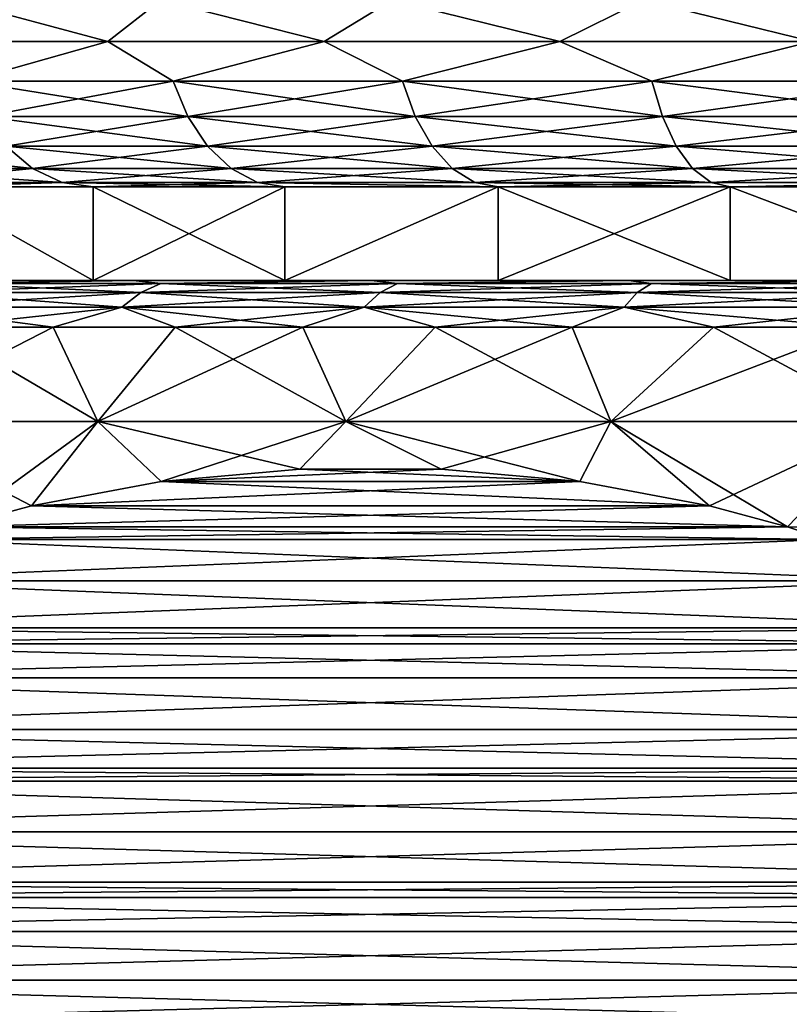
# Model space of a CAD drawing. Header units: metres. Extents: x -109 to 109, y -314 to 82.
# Tile 64 of 191: x -86.02 to -81.91, y 46.63 to 51.89. Entities that reach past the tile are written whole.
import ezdxf

# ---------------------------------------------------------------- set-up
doc = ezdxf.new("R2010")
doc.units = ezdxf.units.M
doc.layers.add('solid_504261_XXX', color=7, linetype='CONTINUOUS')

msp = doc.modelspace()

# ---------------------------------------------------------------- linework, layer by layer
at = {"layer": 'solid_504261_XXX'}
for points in [[(-86.586868, 51.777477, 192.887115), (-85.551437, 51.777477, 193.984619), (-86.378128, 52, 193.167603)], [(-85.551437, 51.777477, 175.109375), (-86.586868, 51.777477, 176.206879), (-86.378128, 52, 175.926392)], [(-85.551437, 51.777477, 193.984619), (-85.268082, 52, 194.277649), (-86.378128, 52, 193.167603)], [(-85.551437, 51.777477, 175.109375), (-86.378128, 52, 175.926392), (-85.268082, 52, 174.816345)], [(-85.551437, 51.777477, 193.984619), (-84.395592, 51.777477, 194.954483), (-85.268082, 52, 194.277649)], [(-84.395592, 51.777477, 174.139511), (-85.551437, 51.777477, 175.109375), (-85.268082, 52, 174.816345)], [(-84.395592, 51.777477, 194.954483), (-84.032333, 52, 195.245789), (-85.268082, 52, 194.277649)], [(-84.395592, 51.777477, 174.139511), (-85.268082, 52, 174.816345), (-84.032333, 52, 173.848206)], [(-84.395592, 51.777477, 194.954483), (-83.134964, 51.777477, 195.783615), (-84.032333, 52, 195.245789)], [(-83.134964, 51.777477, 173.310379), (-84.395592, 51.777477, 174.139511), (-84.032333, 52, 173.848206)], [(-83.134964, 51.777477, 195.783615), (-82.688896, 52, 196.057938), (-84.032333, 52, 195.245789)], [(-83.134964, 51.777477, 173.310379), (-84.032333, 52, 173.848206), (-82.688896, 52, 173.036072)], [(-83.134964, 51.777477, 195.783615), (-81.786606, 51.777477, 196.460785), (-82.688896, 52, 196.057938)], [(-81.786606, 51.777477, 172.633209), (-83.134964, 51.777477, 173.310379), (-82.688896, 52, 173.036072)], [(-81.786606, 51.777477, 196.460785), (-81.257355, 52, 196.702209), (-82.688896, 52, 196.057938)], [(-81.786606, 51.777477, 172.633209), (-82.688896, 52, 173.036072), (-81.257355, 52, 172.391785)], [(-86.30394, 51.565914, 175.992142), (-86.586868, 51.777477, 176.206879), (-85.551437, 51.777477, 175.109375)], [(-86.30394, 51.565914, 193.101868), (-85.551437, 51.777477, 193.984619), (-86.586868, 51.777477, 192.887115)], [(-85.202362, 51.565914, 174.890564), (-86.30394, 51.565914, 175.992142), (-85.551437, 51.777477, 175.109375)], [(-86.30394, 51.565914, 193.101868), (-85.202362, 51.565914, 194.203445), (-85.551437, 51.777477, 193.984619)], [(-85.202362, 51.565914, 174.890564), (-85.551437, 51.777477, 175.109375), (-84.395592, 51.777477, 174.139511)], [(-85.202362, 51.565914, 194.203445), (-84.395592, 51.777477, 194.954483), (-85.551437, 51.777477, 193.984619)], [(-83.976028, 51.565914, 173.929794), (-85.202362, 51.565914, 174.890564), (-84.395592, 51.777477, 174.139511)], [(-85.202362, 51.565914, 194.203445), (-83.976028, 51.565914, 195.164215), (-84.395592, 51.777477, 194.954483)], [(-83.976028, 51.565914, 173.929794), (-84.395592, 51.777477, 174.139511), (-83.134964, 51.777477, 173.310379)], [(-83.976028, 51.565914, 195.164215), (-83.134964, 51.777477, 195.783615), (-84.395592, 51.777477, 194.954483)], [(-82.642838, 51.565914, 173.12384), (-83.976028, 51.565914, 173.929794), (-83.134964, 51.777477, 173.310379)], [(-83.976028, 51.565914, 195.164215), (-82.642838, 51.565914, 195.970154), (-83.134964, 51.777477, 195.783615)], [(-82.642838, 51.565914, 173.12384), (-83.134964, 51.777477, 173.310379), (-81.786606, 51.777477, 172.633209)], [(-82.642838, 51.565914, 195.970154), (-81.786606, 51.777477, 196.460785), (-83.134964, 51.777477, 195.783615)], [(-81.222214, 51.565914, 172.484482), (-82.642838, 51.565914, 173.12384), (-81.786606, 51.777477, 172.633209)], [(-82.642838, 51.565914, 195.970154), (-81.222214, 51.565914, 196.609528), (-81.786606, 51.777477, 196.460785)], [(-86.21463, 51.37616, 176.071259), (-86.30394, 51.565914, 175.992142), (-85.202362, 51.565914, 174.890564)], [(-85.123238, 51.37616, 194.114136), (-85.202362, 51.565914, 194.203445), (-86.30394, 51.565914, 193.101868)], [(-86.21463, 51.37616, 193.022736), (-85.123238, 51.37616, 194.114136), (-86.30394, 51.565914, 193.101868)], [(-85.123238, 51.37616, 174.979874), (-86.21463, 51.37616, 176.071259), (-85.202362, 51.565914, 174.890564)], [(-85.123238, 51.37616, 174.979874), (-85.202362, 51.565914, 174.890564), (-83.976028, 51.565914, 173.929794)], [(-83.908249, 51.37616, 195.06601), (-83.976028, 51.565914, 195.164215), (-85.202362, 51.565914, 194.203445)], [(-85.123238, 51.37616, 194.114136), (-83.908249, 51.37616, 195.06601), (-85.202362, 51.565914, 194.203445)], [(-83.908249, 51.37616, 174.027985), (-85.123238, 51.37616, 174.979874), (-83.976028, 51.565914, 173.929794)], [(-83.908249, 51.37616, 174.027985), (-83.976028, 51.565914, 173.929794), (-82.642838, 51.565914, 173.12384)], [(-82.587379, 51.37616, 195.864502), (-82.642838, 51.565914, 195.970154), (-83.976028, 51.565914, 195.164215)], [(-83.908249, 51.37616, 195.06601), (-82.587379, 51.37616, 195.864502), (-83.976028, 51.565914, 195.164215)], [(-82.587379, 51.37616, 173.229492), (-83.908249, 51.37616, 174.027985), (-82.642838, 51.565914, 173.12384)], [(-82.587379, 51.37616, 173.229492), (-82.642838, 51.565914, 173.12384), (-81.222214, 51.565914, 172.484482)], [(-81.179901, 51.37616, 196.497955), (-81.222214, 51.565914, 196.609528), (-82.642838, 51.565914, 195.970154)], [(-82.587379, 51.37616, 195.864502), (-81.179901, 51.37616, 196.497955), (-82.642838, 51.565914, 195.970154)], [(-81.179901, 51.37616, 172.596039), (-82.587379, 51.37616, 173.229492), (-81.222214, 51.565914, 172.484482)], [(-86.095924, 51.217751, 176.176422), (-86.21463, 51.37616, 176.071259), (-85.123238, 51.37616, 174.979874)], [(-85.018074, 51.217751, 193.995422), (-85.123238, 51.37616, 194.114136), (-86.21463, 51.37616, 193.022736)], [(-86.095924, 51.217751, 192.917572), (-85.018074, 51.217751, 193.995422), (-86.21463, 51.37616, 193.022736)], [(-85.018074, 51.217751, 175.098572), (-86.095924, 51.217751, 176.176422), (-85.123238, 51.37616, 174.979874)], [(-85.018074, 51.217751, 175.098572), (-85.123238, 51.37616, 174.979874), (-83.908249, 51.37616, 174.027985)], [(-83.818161, 51.217751, 194.935501), (-83.908249, 51.37616, 195.06601), (-85.123238, 51.37616, 194.114136)], [(-85.018074, 51.217751, 193.995422), (-83.818161, 51.217751, 194.935501), (-85.123238, 51.37616, 194.114136)], [(-83.818161, 51.217751, 174.158508), (-85.018074, 51.217751, 175.098572), (-83.908249, 51.37616, 174.027985)], [(-83.818161, 51.217751, 174.158508), (-83.908249, 51.37616, 174.027985), (-82.587379, 51.37616, 173.229492)], [(-82.513687, 51.217751, 195.724075), (-82.587379, 51.37616, 195.864502), (-83.908249, 51.37616, 195.06601)], [(-83.818161, 51.217751, 194.935501), (-82.513687, 51.217751, 195.724075), (-83.908249, 51.37616, 195.06601)], [(-82.513687, 51.217751, 173.369919), (-83.818161, 51.217751, 174.158508), (-82.587379, 51.37616, 173.229492)], [(-82.513687, 51.217751, 173.369919), (-82.587379, 51.37616, 173.229492), (-81.179901, 51.37616, 172.596039)], [(-81.123665, 51.217751, 196.34967), (-81.179901, 51.37616, 196.497955), (-82.587379, 51.37616, 195.864502)], [(-82.513687, 51.217751, 195.724075), (-81.123665, 51.217751, 196.34967), (-82.587379, 51.37616, 195.864502)], [(-81.123665, 51.217751, 172.744324), (-82.513687, 51.217751, 173.369919), (-81.179901, 51.37616, 172.596039)], [(-85.953789, 51.09864, 192.791656), (-86.095924, 51.217751, 192.917572), (-87.035995, 51.217751, 191.717667)], [(-86.879723, 51.09864, 191.609787), (-85.953789, 51.09864, 192.791656), (-87.035995, 51.217751, 191.717667)], [(-85.953789, 51.09864, 176.302353), (-86.879723, 51.09864, 177.484207), (-86.095924, 51.217751, 176.176422)], [(-85.953789, 51.09864, 176.302353), (-86.095924, 51.217751, 176.176422), (-85.018074, 51.217751, 175.098572)], [(-84.892151, 51.09864, 193.853287), (-85.018074, 51.217751, 193.995422), (-86.095924, 51.217751, 192.917572)], [(-85.953789, 51.09864, 192.791656), (-84.892151, 51.09864, 193.853287), (-86.095924, 51.217751, 192.917572)], [(-84.892151, 51.09864, 175.240707), (-85.953789, 51.09864, 176.302353), (-85.018074, 51.217751, 175.098572)], [(-84.892151, 51.09864, 175.240707), (-85.018074, 51.217751, 175.098572), (-83.818161, 51.217751, 174.158508)], [(-83.710289, 51.09864, 194.779221), (-83.818161, 51.217751, 194.935501), (-85.018074, 51.217751, 193.995422)], [(-84.892151, 51.09864, 193.853287), (-83.710289, 51.09864, 194.779221), (-85.018074, 51.217751, 193.995422)], [(-83.710289, 51.09864, 174.314774), (-84.892151, 51.09864, 175.240707), (-83.818161, 51.217751, 174.158508)], [(-83.710289, 51.09864, 174.314774), (-83.818161, 51.217751, 174.158508), (-82.513687, 51.217751, 173.369919)], [(-82.425438, 51.09864, 195.555939), (-82.513687, 51.217751, 195.724075), (-83.818161, 51.217751, 194.935501)], [(-83.710289, 51.09864, 194.779221), (-82.425438, 51.09864, 195.555939), (-83.818161, 51.217751, 194.935501)], [(-82.425438, 51.09864, 173.538055), (-83.710289, 51.09864, 174.314774), (-82.513687, 51.217751, 173.369919)], [(-82.425438, 51.09864, 173.538055), (-82.513687, 51.217751, 173.369919), (-81.123665, 51.217751, 172.744324)], [(-81.056328, 51.09864, 196.172134), (-81.123665, 51.217751, 196.34967), (-82.513687, 51.217751, 195.724075)], [(-82.425438, 51.09864, 195.555939), (-81.056328, 51.09864, 196.172134), (-82.513687, 51.217751, 195.724075)], [(-81.056328, 51.09864, 172.921875), (-82.425438, 51.09864, 173.538055), (-81.123665, 51.217751, 172.744324)], [(-85.953789, 51.09864, 176.302353), (-86.705536, 51.024822, 177.604431), (-86.879723, 51.09864, 177.484207)], [(-86.879723, 51.09864, 191.609787), (-86.705536, 51.024822, 191.489563), (-85.795372, 51.024822, 192.651306)], [(-86.879723, 51.09864, 191.609787), (-85.795372, 51.024822, 192.651306), (-85.953789, 51.09864, 192.791656)], [(-85.953789, 51.09864, 176.302353), (-85.795372, 51.024822, 176.442688), (-86.705536, 51.024822, 177.604431)], [(-84.892151, 51.09864, 175.240707), (-85.795372, 51.024822, 176.442688), (-85.953789, 51.09864, 176.302353)], [(-85.953789, 51.09864, 192.791656), (-85.795372, 51.024822, 192.651306), (-84.751808, 51.024822, 193.69487)], [(-85.953789, 51.09864, 192.791656), (-84.751808, 51.024822, 193.69487), (-84.892151, 51.09864, 193.853287)], [(-84.892151, 51.09864, 175.240707), (-84.751808, 51.024822, 175.399124), (-85.795372, 51.024822, 176.442688)], [(-83.710289, 51.09864, 174.314774), (-84.751808, 51.024822, 175.399124), (-84.892151, 51.09864, 175.240707)], [(-84.892151, 51.09864, 193.853287), (-84.751808, 51.024822, 193.69487), (-83.590065, 51.024822, 194.605042)], [(-84.892151, 51.09864, 193.853287), (-83.590065, 51.024822, 194.605042), (-83.710289, 51.09864, 194.779221)], [(-83.710289, 51.09864, 174.314774), (-83.590065, 51.024822, 174.488968), (-84.751808, 51.024822, 175.399124)], [(-82.425438, 51.09864, 173.538055), (-83.590065, 51.024822, 174.488968), (-83.710289, 51.09864, 174.314774)], [(-83.710289, 51.09864, 194.779221), (-83.590065, 51.024822, 194.605042), (-82.32708, 51.024822, 195.36853)], [(-83.710289, 51.09864, 194.779221), (-82.32708, 51.024822, 195.36853), (-82.425438, 51.09864, 195.555939)], [(-82.425438, 51.09864, 173.538055), (-82.32708, 51.024822, 173.725464), (-83.590065, 51.024822, 174.488968)], [(-81.056328, 51.09864, 172.921875), (-82.32708, 51.024822, 173.725464), (-82.425438, 51.09864, 173.538055)], [(-82.425438, 51.09864, 195.555939), (-82.32708, 51.024822, 195.36853), (-80.981277, 51.024822, 195.974228)], [(-82.425438, 51.09864, 195.555939), (-80.981277, 51.024822, 195.974228), (-81.056328, 51.09864, 196.172134)], [(-81.056328, 51.09864, 172.921875), (-80.981277, 51.024822, 173.119766), (-82.32708, 51.024822, 173.725464)], [(-86.705536, 51.024822, 177.604431), (-85.795372, 51.024822, 176.442688), (-86.523262, 51, 177.730164)], [(-85.795372, 51.024822, 192.651306), (-86.705536, 51.024822, 191.489563), (-86.523262, 51, 191.363846)], [(-85.795372, 51.024822, 176.442688), (-85.629547, 51, 176.589432), (-86.523262, 51, 177.730164)], [(-85.795372, 51.024822, 192.651306), (-86.523262, 51, 191.363846), (-85.629547, 51, 192.504562)], [(-85.795372, 51.024822, 176.442688), (-84.751808, 51.024822, 175.399124), (-85.629547, 51, 176.589432)], [(-85.795372, 51.024822, 192.651306), (-85.629547, 51, 192.504562), (-84.605064, 51, 193.529037)], [(-84.751808, 51.024822, 193.69487), (-85.795372, 51.024822, 192.651306), (-84.605064, 51, 193.529037)], [(-84.751808, 51.024822, 175.399124), (-84.605064, 51, 175.564957), (-85.629547, 51, 176.589432)], [(-84.751808, 51.024822, 175.399124), (-83.46434, 51, 174.671234), (-84.605064, 51, 175.564957)], [(-84.751808, 51.024822, 175.399124), (-83.590065, 51.024822, 174.488968), (-83.46434, 51, 174.671234)], [(-84.751808, 51.024822, 193.69487), (-84.605064, 51, 193.529037), (-83.46434, 51, 194.42276)], [(-83.590065, 51.024822, 194.605042), (-84.751808, 51.024822, 193.69487), (-83.46434, 51, 194.42276)], [(-83.590065, 51.024822, 174.488968), (-82.32708, 51.024822, 173.725464), (-83.46434, 51, 174.671234)], [(-83.590065, 51.024822, 194.605042), (-83.46434, 51, 194.42276), (-82.224037, 51, 195.172546)], [(-82.32708, 51.024822, 195.36853), (-83.590065, 51.024822, 194.605042), (-82.224037, 51, 195.172546)], [(-82.32708, 51.024822, 173.725464), (-82.224037, 51, 173.921448), (-83.46434, 51, 174.671234)], [(-82.32708, 51.024822, 173.725464), (-80.981277, 51.024822, 173.119766), (-82.224037, 51, 173.921448)], [(-80.981277, 51.024822, 195.974228), (-82.32708, 51.024822, 195.36853), (-82.224037, 51, 195.172546)], [(-80.981277, 51.024822, 173.119766), (-80.90271, 51, 173.326782), (-82.224037, 51, 173.921448)], [(-80.981277, 51.024822, 195.974228), (-82.224037, 51, 195.172546), (-80.90271, 51, 195.767212)], [(-85.629631, 50.5, 176.589523), (-86.5233, 50.5, 177.730225), (-86.523262, 51, 177.730164)], [(-86.5233, 50.5, 191.36377), (-85.629631, 50.5, 192.504471), (-86.523262, 51, 191.363846)], [(-85.629631, 50.5, 176.589523), (-86.523262, 51, 177.730164), (-85.629547, 51, 176.589432)], [(-85.629631, 50.5, 192.504471), (-85.629547, 51, 192.504562), (-86.523262, 51, 191.363846)], [(-85.629631, 50.5, 176.589523), (-85.629547, 51, 176.589432), (-84.605064, 51, 175.564957)], [(-84.604965, 50.5, 175.56488), (-85.629631, 50.5, 176.589523), (-84.605064, 51, 175.564957)], [(-85.629631, 50.5, 192.504471), (-84.604965, 50.5, 193.529114), (-85.629547, 51, 192.504562)], [(-84.604965, 50.5, 193.529114), (-84.605064, 51, 193.529037), (-85.629547, 51, 192.504562)], [(-84.604965, 50.5, 175.56488), (-84.605064, 51, 175.564957), (-83.46434, 51, 174.671234)], [(-84.604965, 50.5, 193.529114), (-83.46434, 51, 194.42276), (-84.605064, 51, 193.529037)], [(-83.464279, 50.5, 174.671188), (-84.604965, 50.5, 175.56488), (-83.46434, 51, 174.671234)], [(-84.604965, 50.5, 193.529114), (-83.464279, 50.5, 194.422806), (-83.46434, 51, 194.42276)], [(-83.464279, 50.5, 174.671188), (-83.46434, 51, 174.671234), (-82.224037, 51, 173.921448)], [(-82.224174, 50.5, 195.172455), (-82.224037, 51, 195.172546), (-83.46434, 51, 194.42276)], [(-83.464279, 50.5, 194.422806), (-82.224174, 50.5, 195.172455), (-83.46434, 51, 194.42276)], [(-82.224174, 50.5, 173.921539), (-83.464279, 50.5, 174.671188), (-82.224037, 51, 173.921448)], [(-80.902756, 50.5, 173.326813), (-82.224174, 50.5, 173.921539), (-82.224037, 51, 173.921448)], [(-82.224174, 50.5, 195.172455), (-80.902756, 50.5, 195.767197), (-82.224037, 51, 195.172546)], [(-80.902756, 50.5, 173.326813), (-82.224037, 51, 173.921448), (-80.90271, 51, 173.326782)], [(-80.902756, 50.5, 195.767197), (-80.90271, 51, 195.767212), (-82.224037, 51, 195.172546)], [(-86.571465, 50.5, 193.912964), (-85.416893, 50.5, 195.001862), (-86.5233, 50.5, 191.36377)], [(-86.571465, 50.5, 175.181046), (-86.5233, 50.5, 177.730225), (-85.629631, 50.5, 176.589523)], [(-85.416893, 50.5, 174.092133), (-86.571465, 50.5, 175.181046), (-85.629631, 50.5, 176.589523)], [(-86.423569, 50.483723, 194.323074), (-85.416893, 50.5, 195.001862), (-86.571465, 50.5, 193.912964)], [(-86.423569, 50.483723, 174.770935), (-86.571465, 50.5, 175.181046), (-85.416893, 50.5, 174.092133)], [(-85.416893, 50.5, 195.001862), (-85.629631, 50.5, 192.504471), (-86.5233, 50.5, 191.36377)], [(-85.267532, 50.483723, 195.356171), (-85.416893, 50.5, 195.001862), (-86.423569, 50.483723, 194.323074)], [(-86.423569, 50.483723, 174.770935), (-85.416893, 50.5, 174.092133), (-85.267532, 50.483723, 173.737823)], [(-85.416893, 50.5, 195.001862), (-84.604965, 50.5, 193.529114), (-85.629631, 50.5, 192.504471)], [(-85.416893, 50.5, 174.092133), (-85.629631, 50.5, 176.589523), (-84.604965, 50.5, 175.56488)], [(-85.416893, 50.5, 195.001862), (-84.143471, 50.5, 195.949493), (-84.604965, 50.5, 193.529114)], [(-84.143471, 50.5, 173.144516), (-85.416893, 50.5, 174.092133), (-84.604965, 50.5, 175.56488)], [(-85.267532, 50.483723, 195.356171), (-84.143471, 50.5, 195.949493), (-85.416893, 50.5, 195.001862)], [(-85.267532, 50.483723, 173.737823), (-85.416893, 50.5, 174.092133), (-84.143471, 50.5, 173.144516)], [(-84.003082, 50.483723, 196.253342), (-84.143471, 50.5, 195.949493), (-85.267532, 50.483723, 195.356171)], [(-85.267532, 50.483723, 173.737823), (-84.143471, 50.5, 173.144516), (-84.003082, 50.483723, 172.840652)], [(-84.143471, 50.5, 195.949493), (-83.464279, 50.5, 194.422806), (-84.604965, 50.5, 193.529114)], [(-84.143471, 50.5, 173.144516), (-84.604965, 50.5, 175.56488), (-83.464279, 50.5, 174.671188)], [(-84.143471, 50.5, 195.949493), (-82.768814, 50.5, 196.742737), (-83.464279, 50.5, 194.422806)], [(-82.768814, 50.5, 172.351257), (-84.143471, 50.5, 173.144516), (-83.464279, 50.5, 174.671188)], [(-84.003082, 50.483723, 196.253342), (-82.768814, 50.5, 196.742737), (-84.143471, 50.5, 195.949493)], [(-84.003082, 50.483723, 172.840652), (-84.143471, 50.5, 173.144516), (-82.768814, 50.5, 172.351257)], [(-82.646141, 50.483723, 197.003296), (-82.768814, 50.5, 196.742737), (-84.003082, 50.483723, 196.253342)], [(-84.003082, 50.483723, 172.840652), (-82.768814, 50.5, 172.351257), (-82.646141, 50.483723, 172.090698)], [(-82.768814, 50.5, 196.742737), (-82.224174, 50.5, 195.172455), (-83.464279, 50.5, 194.422806)], [(-82.768814, 50.5, 172.351257), (-83.464279, 50.5, 174.671188), (-82.224174, 50.5, 173.921539)], [(-82.768814, 50.5, 196.742737), (-81.311188, 50.5, 197.371048), (-82.224174, 50.5, 195.172455)], [(-81.311188, 50.5, 171.722946), (-82.768814, 50.5, 172.351257), (-82.224174, 50.5, 173.921539)], [(-82.646141, 50.483723, 197.003296), (-81.311188, 50.5, 197.371048), (-82.768814, 50.5, 196.742737)], [(-82.646141, 50.483723, 172.090698), (-82.768814, 50.5, 172.351257), (-81.311188, 50.5, 171.722946)], [(-81.21376, 50.483723, 197.596619), (-81.311188, 50.5, 197.371048), (-82.646141, 50.483723, 197.003296)], [(-82.646141, 50.483723, 172.090698), (-81.311188, 50.5, 171.722946), (-81.21376, 50.483723, 171.497391)], [(-81.311188, 50.5, 197.371048), (-80.902756, 50.5, 195.767197), (-82.224174, 50.5, 195.172455)], [(-81.311188, 50.5, 171.722946), (-82.224174, 50.5, 173.921539), (-80.902756, 50.5, 173.326813)], [(-85.267532, 50.483723, 173.737823), (-85.37603, 50.435352, 173.601776), (-86.546623, 50.435352, 174.647873)], [(-86.423569, 50.483723, 174.770935), (-85.267532, 50.483723, 173.737823), (-86.546623, 50.435352, 174.647873)], [(-86.423569, 50.483723, 194.323074), (-86.546623, 50.435352, 194.446121), (-85.37603, 50.435352, 195.492233)], [(-85.267532, 50.483723, 195.356171), (-86.423569, 50.483723, 194.323074), (-85.37603, 50.435352, 195.492233)], [(-84.003082, 50.483723, 172.840652), (-84.095673, 50.435352, 172.693314), (-85.37603, 50.435352, 173.601776)], [(-85.267532, 50.483723, 173.737823), (-84.003082, 50.483723, 172.840652), (-85.37603, 50.435352, 173.601776)], [(-85.267532, 50.483723, 195.356171), (-85.37603, 50.435352, 195.492233), (-84.095673, 50.435352, 196.400696)], [(-84.003082, 50.483723, 196.253342), (-85.267532, 50.483723, 195.356171), (-84.095673, 50.435352, 196.400696)], [(-82.646141, 50.483723, 172.090698), (-82.721642, 50.435352, 171.933914), (-84.095673, 50.435352, 172.693314)], [(-84.003082, 50.483723, 172.840652), (-82.646141, 50.483723, 172.090698), (-84.095673, 50.435352, 172.693314)], [(-84.003082, 50.483723, 196.253342), (-84.095673, 50.435352, 196.400696), (-82.721642, 50.435352, 197.160095)], [(-82.646141, 50.483723, 197.003296), (-84.003082, 50.483723, 196.253342), (-82.721642, 50.435352, 197.160095)], [(-81.21376, 50.483723, 171.497391), (-81.271233, 50.435352, 171.33313), (-82.721642, 50.435352, 171.933914)], [(-82.646141, 50.483723, 172.090698), (-81.21376, 50.483723, 171.497391), (-82.721642, 50.435352, 171.933914)], [(-82.646141, 50.483723, 197.003296), (-82.721642, 50.435352, 197.160095), (-81.271233, 50.435352, 197.760864)], [(-81.21376, 50.483723, 197.596619), (-82.646141, 50.483723, 197.003296), (-81.271233, 50.435352, 197.760864)], [(-85.37603, 50.435352, 173.601776), (-85.477333, 50.356464, 173.474731), (-86.661514, 50.356464, 174.53299)], [(-86.546623, 50.435352, 174.647873), (-85.37603, 50.435352, 173.601776), (-86.661514, 50.356464, 174.53299)], [(-86.546623, 50.435352, 194.446121), (-86.661514, 50.356464, 194.56102), (-85.477333, 50.356464, 195.619263)], [(-85.37603, 50.435352, 195.492233), (-86.546623, 50.435352, 194.446121), (-85.477333, 50.356464, 195.619263)], [(-84.095673, 50.435352, 172.693314), (-84.182114, 50.356464, 172.555725), (-85.477333, 50.356464, 173.474731)], [(-85.37603, 50.435352, 173.601776), (-84.095673, 50.435352, 172.693314), (-85.477333, 50.356464, 173.474731)], [(-85.37603, 50.435352, 195.492233), (-85.477333, 50.356464, 195.619263), (-84.182114, 50.356464, 196.538269)], [(-84.095673, 50.435352, 196.400696), (-85.37603, 50.435352, 195.492233), (-84.182114, 50.356464, 196.538269)], [(-82.721642, 50.435352, 171.933914), (-82.792145, 50.356464, 171.787521), (-84.182114, 50.356464, 172.555725)], [(-84.095673, 50.435352, 172.693314), (-82.721642, 50.435352, 171.933914), (-84.182114, 50.356464, 172.555725)], [(-84.095673, 50.435352, 196.400696), (-84.182114, 50.356464, 196.538269), (-82.792145, 50.356464, 197.306473)], [(-82.721642, 50.435352, 197.160095), (-84.095673, 50.435352, 196.400696), (-82.792145, 50.356464, 197.306473)], [(-81.271233, 50.435352, 171.33313), (-81.324898, 50.356464, 171.179764), (-82.792145, 50.356464, 171.787521)], [(-82.721642, 50.435352, 171.933914), (-81.271233, 50.435352, 171.33313), (-82.792145, 50.356464, 171.787521)], [(-82.721642, 50.435352, 197.160095), (-82.792145, 50.356464, 197.306473), (-81.324898, 50.356464, 197.91423)], [(-81.271233, 50.435352, 197.760864), (-82.721642, 50.435352, 197.160095), (-81.324898, 50.356464, 197.91423)], [(-86.661514, 50.356464, 174.53299), (-85.477333, 50.356464, 173.474731), (-86.465691, 50.25, 174.140335)], [(-86.661514, 50.356464, 194.56102), (-86.465691, 50.25, 194.953674), (-85.843987, 50.25, 195.506943)], [(-85.477333, 50.356464, 195.619263), (-86.661514, 50.356464, 194.56102), (-85.843987, 50.25, 195.506943)], [(-85.477333, 50.356464, 173.474731), (-85.843987, 50.25, 173.587051), (-86.465691, 50.25, 174.140335)], [(-85.477333, 50.356464, 173.474731), (-85.191162, 50.25, 173.070877), (-85.843987, 50.25, 173.587051)], [(-85.477333, 50.356464, 195.619263), (-85.843987, 50.25, 195.506943), (-85.191162, 50.25, 196.023132)], [(-85.477333, 50.356464, 173.474731), (-84.182114, 50.356464, 172.555725), (-85.191162, 50.25, 173.070877)], [(-85.477333, 50.356464, 195.619263), (-85.191162, 50.25, 196.023132), (-84.50943, 50.25, 196.500488)], [(-84.182114, 50.356464, 196.538269), (-85.477333, 50.356464, 195.619263), (-84.50943, 50.25, 196.500488)], [(-84.182114, 50.356464, 172.555725), (-84.50943, 50.25, 172.593521), (-85.191162, 50.25, 173.070877)], [(-84.182114, 50.356464, 172.555725), (-83.801094, 50.25, 172.156616), (-84.50943, 50.25, 172.593521)], [(-84.182114, 50.356464, 196.538269), (-84.50943, 50.25, 196.500488), (-83.801094, 50.25, 196.937393)], [(-84.182114, 50.356464, 172.555725), (-82.792145, 50.356464, 171.787521), (-83.801094, 50.25, 172.156616)], [(-84.182114, 50.356464, 196.538269), (-83.801094, 50.25, 196.937393), (-83.068558, 50.25, 197.332367)], [(-82.792145, 50.356464, 197.306473), (-84.182114, 50.356464, 196.538269), (-83.068558, 50.25, 197.332367)], [(-82.792145, 50.356464, 171.787521), (-83.068558, 50.25, 171.761627), (-83.801094, 50.25, 172.156616)], [(-82.792145, 50.356464, 171.787521), (-82.314285, 50.25, 171.409912), (-83.068558, 50.25, 171.761627)], [(-82.792145, 50.356464, 197.306473), (-83.068558, 50.25, 197.332367), (-82.314285, 50.25, 197.684097)], [(-82.792145, 50.356464, 171.787521), (-81.324898, 50.356464, 171.179764), (-82.314285, 50.25, 171.409912)], [(-82.792145, 50.356464, 197.306473), (-82.314285, 50.25, 197.684097), (-81.540848, 50.25, 197.991364)], [(-81.324898, 50.356464, 197.91423), (-82.792145, 50.356464, 197.306473), (-81.540848, 50.25, 197.991364)], [(-81.324898, 50.356464, 171.179764), (-81.540848, 50.25, 171.102646), (-82.314285, 50.25, 171.409912)], [(-85.843987, 50.25, 173.587051), (-85.605583, 49.746708, 172.762848), (-86.827164, 49.746708, 173.800461)], [(-86.465691, 50.25, 174.140335), (-85.843987, 50.25, 173.587051), (-86.827164, 49.746708, 173.800461)], [(-86.465691, 50.25, 194.953674), (-86.827164, 49.746708, 195.293533), (-85.605583, 49.746708, 196.331161)], [(-85.843987, 50.25, 195.506943), (-86.465691, 50.25, 194.953674), (-85.605583, 49.746708, 196.331161)], [(-85.843987, 50.25, 173.587051), (-85.191162, 50.25, 173.070877), (-85.605583, 49.746708, 172.762848)], [(-85.191162, 50.25, 196.023132), (-85.843987, 50.25, 195.506943), (-85.605583, 49.746708, 196.331161)], [(-84.50943, 50.25, 172.593521), (-84.278976, 49.746708, 171.863388), (-85.605583, 49.746708, 172.762848)], [(-85.191162, 50.25, 173.070877), (-84.50943, 50.25, 172.593521), (-85.605583, 49.746708, 172.762848)], [(-85.191162, 50.25, 196.023132), (-85.605583, 49.746708, 196.331161), (-84.278976, 49.746708, 197.230621)], [(-84.50943, 50.25, 196.500488), (-85.191162, 50.25, 196.023132), (-84.278976, 49.746708, 197.230621)], [(-84.50943, 50.25, 172.593521), (-83.801094, 50.25, 172.156616), (-84.278976, 49.746708, 171.863388)], [(-83.801094, 50.25, 196.937393), (-84.50943, 50.25, 196.500488), (-84.278976, 49.746708, 197.230621)], [(-83.068558, 50.25, 171.761627), (-82.8629, 49.746708, 171.112625), (-84.278976, 49.746708, 171.863388)], [(-83.801094, 50.25, 172.156616), (-83.068558, 50.25, 171.761627), (-84.278976, 49.746708, 171.863388)], [(-83.801094, 50.25, 196.937393), (-84.278976, 49.746708, 197.230621), (-82.8629, 49.746708, 197.981369)], [(-83.068558, 50.25, 197.332367), (-83.801094, 50.25, 196.937393), (-82.8629, 49.746708, 197.981369)], [(-83.068558, 50.25, 171.761627), (-82.314285, 50.25, 171.409912), (-82.8629, 49.746708, 171.112625)], [(-82.314285, 50.25, 197.684097), (-83.068558, 50.25, 197.332367), (-82.8629, 49.746708, 197.981369)], [(-81.540848, 50.25, 171.102646), (-81.373955, 49.746708, 170.519379), (-82.8629, 49.746708, 171.112625)], [(-82.314285, 50.25, 171.409912), (-81.540848, 50.25, 171.102646), (-82.8629, 49.746708, 171.112625)], [(-82.314285, 50.25, 197.684097), (-82.8629, 49.746708, 197.981369), (-81.373955, 49.746708, 198.574615)], [(-81.540848, 50.25, 197.991364), (-82.314285, 50.25, 197.684097), (-81.373955, 49.746708, 198.574615)], [(-86.827164, 49.746708, 195.293533), (-86.376678, 49.182835, 196.250366), (-85.959267, 49.295853, 196.491364)], [(-85.605583, 49.746708, 196.331161), (-86.827164, 49.746708, 195.293533), (-85.959267, 49.295853, 196.491364)], [(-86.827164, 49.746708, 173.800461), (-85.605583, 49.746708, 172.762848), (-86.376678, 49.182835, 172.843628)], [(-85.605583, 49.746708, 172.762848), (-85.959259, 49.295853, 172.602631), (-86.376678, 49.182835, 172.843628)], [(-85.266159, 49.424416, 196.891525), (-85.605583, 49.746708, 196.331161), (-85.959267, 49.295853, 196.491364)], [(-85.605583, 49.746708, 172.762848), (-85.266159, 49.424416, 172.202469), (-85.959259, 49.295853, 172.602631)], [(-85.605583, 49.746708, 172.762848), (-84.278976, 49.746708, 171.863388), (-85.266159, 49.424416, 172.202469)], [(-84.526016, 49.491402, 197.318848), (-84.278976, 49.746708, 197.230621), (-85.605583, 49.746708, 196.331161)], [(-85.266159, 49.424416, 196.891525), (-84.526016, 49.491402, 197.318848), (-85.605583, 49.746708, 196.331161)], [(-84.278976, 49.746708, 171.863388), (-84.526009, 49.491402, 171.775146), (-85.266159, 49.424416, 172.202469)], [(-84.526016, 49.491402, 197.318848), (-83.768974, 49.491402, 197.75592), (-84.278976, 49.746708, 197.230621)], [(-84.278976, 49.746708, 171.863388), (-83.768974, 49.491402, 171.338074), (-84.526009, 49.491402, 171.775146)], [(-84.278976, 49.746708, 171.863388), (-82.8629, 49.746708, 171.112625), (-83.768974, 49.491402, 171.338074)], [(-83.028824, 49.424412, 198.183243), (-82.8629, 49.746708, 197.981369), (-84.278976, 49.746708, 197.230621)], [(-83.768974, 49.491402, 197.75592), (-83.028824, 49.424412, 198.183243), (-84.278976, 49.746708, 197.230621)], [(-82.8629, 49.746708, 171.112625), (-83.028831, 49.424412, 170.910751), (-83.768974, 49.491402, 171.338074)], [(-82.8629, 49.746708, 171.112625), (-82.335732, 49.295853, 170.51059), (-83.028831, 49.424412, 170.910751)], [(-83.028824, 49.424412, 198.183243), (-82.335724, 49.295849, 198.583405), (-82.8629, 49.746708, 197.981369)], [(-82.8629, 49.746708, 171.112625), (-81.373955, 49.746708, 170.519379), (-82.335732, 49.295853, 170.51059)], [(-81.91832, 49.182835, 198.824402), (-81.373955, 49.746708, 198.574615), (-82.8629, 49.746708, 197.981369)], [(-82.335724, 49.295849, 198.583405), (-81.91832, 49.182835, 198.824402), (-82.8629, 49.746708, 197.981369)], [(-81.373955, 49.746708, 170.519379), (-81.91832, 49.182835, 170.269608), (-82.335732, 49.295853, 170.51059)], [(-81.373955, 49.746708, 170.519379), (-80.645782, 49.178066, 169.859161), (-81.91832, 49.182835, 170.269608)], [(-81.91832, 49.182835, 198.824402), (-80.645782, 49.178066, 199.234848), (-81.373955, 49.746708, 198.574615)], [(-83.028831, 49.424412, 170.910751), (-85.266159, 49.424416, 172.202469), (-84.526009, 49.491402, 171.775146)], [(-85.266159, 49.424416, 196.891525), (-83.028824, 49.424412, 198.183243), (-83.768974, 49.491402, 197.75592)], [(-85.266159, 49.424416, 196.891525), (-83.768974, 49.491402, 197.75592), (-84.526016, 49.491402, 197.318848)], [(-83.028831, 49.424412, 170.910751), (-84.526009, 49.491402, 171.775146), (-83.768974, 49.491402, 171.338074)], [(-85.266159, 49.424416, 196.891525), (-85.959267, 49.295853, 196.491364), (-83.028824, 49.424412, 198.183243)], [(-83.028824, 49.424412, 198.183243), (-85.959267, 49.295853, 196.491364), (-82.335724, 49.295849, 198.583405)], [(-82.335732, 49.295853, 170.51059), (-85.959259, 49.295853, 172.602631), (-85.266159, 49.424416, 172.202469)], [(-82.335732, 49.295853, 170.51059), (-85.266159, 49.424416, 172.202469), (-83.028831, 49.424412, 170.910751)], [(-82.335724, 49.295849, 198.583405), (-85.959267, 49.295853, 196.491364), (-86.376678, 49.182835, 196.250366)], [(-81.91832, 49.182835, 170.269608), (-86.376678, 49.182835, 172.843628), (-85.959259, 49.295853, 172.602631)], [(-82.335724, 49.295849, 198.583405), (-86.376678, 49.182835, 196.250366), (-81.91832, 49.182835, 198.824402)], [(-81.91832, 49.182835, 170.269608), (-85.959259, 49.295853, 172.602631), (-82.335732, 49.295853, 170.51059)], [(-81.91832, 49.182835, 198.824402), (-86.376678, 49.182835, 196.250366), (-86.583618, 49.115196, 196.13089)], [(-81.71138, 49.115196, 198.943878), (-81.91832, 49.182835, 198.824402), (-86.583618, 49.115196, 196.13089)], [(-81.711388, 49.115196, 170.150131), (-86.583611, 49.1152, 172.963104), (-86.376678, 49.182835, 172.843628)], [(-81.711388, 49.115196, 170.150131), (-86.376678, 49.182835, 172.843628), (-81.91832, 49.182835, 170.269608)], [(-81.711388, 49.115196, 170.150131), (-81.91832, 49.182835, 170.269608), (-80.645782, 49.178066, 169.859161)], [(-81.71138, 49.115196, 198.943878), (-80.645782, 49.178066, 199.234848), (-81.91832, 49.182835, 198.824402)], [(-81.167313, 48.893906, 169.836014), (-87.127686, 48.893906, 173.277237), (-86.583611, 49.1152, 172.963104)], [(-81.71138, 49.115196, 198.943878), (-86.583618, 49.115196, 196.13089), (-87.127686, 48.893902, 195.816772)], [(-81.167313, 48.893902, 199.257996), (-81.71138, 49.115196, 198.943878), (-87.127686, 48.893902, 195.816772)], [(-81.167313, 48.893906, 169.836014), (-86.583611, 49.1152, 172.963104), (-81.711388, 49.115196, 170.150131)], [(-80.706253, 48.64328, 169.569809), (-87.588753, 48.64328, 173.543427), (-87.127686, 48.893906, 173.277237)], [(-81.167313, 48.893902, 199.257996), (-87.127686, 48.893902, 195.816772), (-87.588753, 48.64328, 195.550568)], [(-81.167313, 48.893902, 199.257996), (-87.588753, 48.64328, 195.550568), (-80.706245, 48.64328, 199.524185)], [(-81.167313, 48.893906, 169.836014), (-80.706253, 48.64328, 169.569809), (-87.127686, 48.893906, 173.277237)], [(-80.706245, 48.64328, 199.524185), (-87.588753, 48.64328, 195.550568), (-87.722046, 48.556458, 195.473618)], [(-80.706245, 48.64328, 199.524185), (-87.722046, 48.556458, 195.473618), (-80.57296, 48.556458, 199.601151)], [(-80.57296, 48.556458, 169.492859), (-87.722046, 48.556458, 173.620377), (-87.588753, 48.64328, 173.543427)], [(-80.706253, 48.64328, 169.569809), (-80.57296, 48.556458, 169.492859), (-87.588753, 48.64328, 173.543427)], [(-80.57296, 48.556458, 199.601151), (-87.722046, 48.556458, 195.473618), (-87.967918, 48.374893, 195.331665)], [(-80.32708, 48.374893, 199.743103), (-80.57296, 48.556458, 199.601151), (-87.967918, 48.374893, 195.331665)], [(-80.32708, 48.374889, 169.350906), (-87.967918, 48.374889, 173.762344), (-87.722046, 48.556458, 173.620377)], [(-80.32708, 48.374889, 169.350906), (-87.722046, 48.556458, 173.620377), (-80.57296, 48.556458, 169.492859)], [(-80.32708, 48.374893, 199.743103), (-87.967918, 48.374893, 195.331665), (-88.270584, 48.099194, 195.156921)], [(-80.024422, 48.099194, 199.917847), (-80.32708, 48.374893, 199.743103), (-88.270584, 48.099194, 195.156921)], [(-80.024414, 48.099194, 169.176163), (-88.270584, 48.099194, 173.937088), (-87.967918, 48.374889, 173.762344)], [(-80.32708, 48.374889, 169.350906), (-80.024414, 48.099194, 169.176163), (-87.967918, 48.374889, 173.762344)], [(-80.024422, 48.099194, 199.917847), (-88.270584, 48.099194, 195.156921), (-88.452972, 47.891918, 195.05162)], [(-80.024422, 48.099194, 199.917847), (-88.452972, 47.891918, 195.05162), (-79.842033, 47.891918, 200.023148)], [(-79.842033, 47.891918, 169.070862), (-88.452972, 47.891918, 174.042389), (-88.270584, 48.099194, 173.937088)], [(-80.024414, 48.099194, 169.176163), (-79.842033, 47.891918, 169.070862), (-88.270584, 48.099194, 173.937088)], [(-79.842033, 47.891918, 200.023148), (-88.452972, 47.891918, 195.05162), (-88.505669, 47.823616, 195.021194)], [(-79.78933, 47.823616, 200.053574), (-79.842033, 47.891918, 200.023148), (-88.505669, 47.823616, 195.021194)], [(-79.78933, 47.823612, 169.040421), (-88.505669, 47.823612, 174.072815), (-88.452972, 47.891918, 174.042389)], [(-79.78933, 47.823612, 169.040421), (-88.452972, 47.891918, 174.042389), (-79.842033, 47.891918, 169.070862)], [(-79.78933, 47.823616, 200.053574), (-88.505669, 47.823616, 195.021194), (-88.683617, 47.551414, 194.918457)], [(-79.611382, 47.551414, 200.156311), (-79.78933, 47.823616, 200.053574), (-88.683617, 47.551414, 194.918457)], [(-79.611382, 47.551411, 168.937683), (-88.683617, 47.551411, 174.175552), (-88.505669, 47.823612, 174.072815)], [(-79.611382, 47.551411, 168.937683), (-88.505669, 47.823612, 174.072815), (-79.78933, 47.823612, 169.040421)], [(-79.611382, 47.551414, 200.156311), (-88.683617, 47.551414, 194.918457), (-88.813354, 47.283516, 194.843552)], [(-79.611382, 47.551414, 200.156311), (-88.813354, 47.283516, 194.843552), (-79.481644, 47.283516, 200.231216)], [(-79.481644, 47.283516, 168.862793), (-88.813354, 47.283516, 174.250458), (-88.683617, 47.551411, 174.175552)], [(-79.611382, 47.551411, 168.937683), (-79.481644, 47.283516, 168.862793), (-88.683617, 47.551411, 174.175552)], [(-79.481644, 47.283516, 200.231216), (-88.813354, 47.283516, 194.843552), (-88.845024, 47.200981, 194.825272)], [(-79.481644, 47.283516, 200.231216), (-88.845024, 47.200981, 194.825272), (-79.449974, 47.200981, 200.249496)], [(-79.449974, 47.200981, 168.844498), (-88.845024, 47.200981, 174.268738), (-88.813354, 47.283516, 174.250458)], [(-79.481644, 47.283516, 168.862793), (-79.449974, 47.200981, 168.844498), (-88.813354, 47.283516, 174.250458)], [(-79.449974, 47.200981, 200.249496), (-88.845024, 47.200981, 194.825272), (-88.901505, 47.0196, 194.792648)], [(-79.393494, 47.0196, 200.282104), (-79.449974, 47.200981, 200.249496), (-88.901505, 47.0196, 194.792648)], [(-79.393494, 47.0196, 168.81189), (-88.901505, 47.0196, 174.301346), (-88.845024, 47.200981, 174.268738)], [(-79.393494, 47.0196, 168.81189), (-88.845024, 47.200981, 174.268738), (-79.449974, 47.200981, 168.844498)], [(-79.393494, 47.0196, 200.282104), (-88.901505, 47.0196, 194.792648), (-88.952576, 46.759094, 194.763168)], [(-79.342422, 46.759094, 200.311584), (-79.393494, 47.0196, 200.282104), (-88.952576, 46.759094, 194.763168)], [(-79.342422, 46.759094, 168.78241), (-88.952576, 46.75909, 174.330826), (-88.901505, 47.0196, 174.301346)], [(-79.342422, 46.759094, 168.78241), (-88.901505, 47.0196, 174.301346), (-79.393494, 47.0196, 168.81189)], [(-79.342422, 46.759094, 200.311584), (-88.952576, 46.759094, 194.763168), (-88.969322, 46.5, 194.753494)], [(-79.342422, 46.759094, 200.311584), (-88.969322, 46.5, 194.753494), (-79.325676, 46.5, 200.321259)], [(-79.325676, 46.5, 168.772736), (-88.969322, 46.5, 174.3405), (-88.952576, 46.75909, 174.330826)], [(-79.342422, 46.759094, 168.78241), (-79.325676, 46.5, 168.772736), (-88.952576, 46.75909, 174.330826)]]:
    msp.add_3dface(points, dxfattribs=at)

doc.saveas('drawing.dxf')
